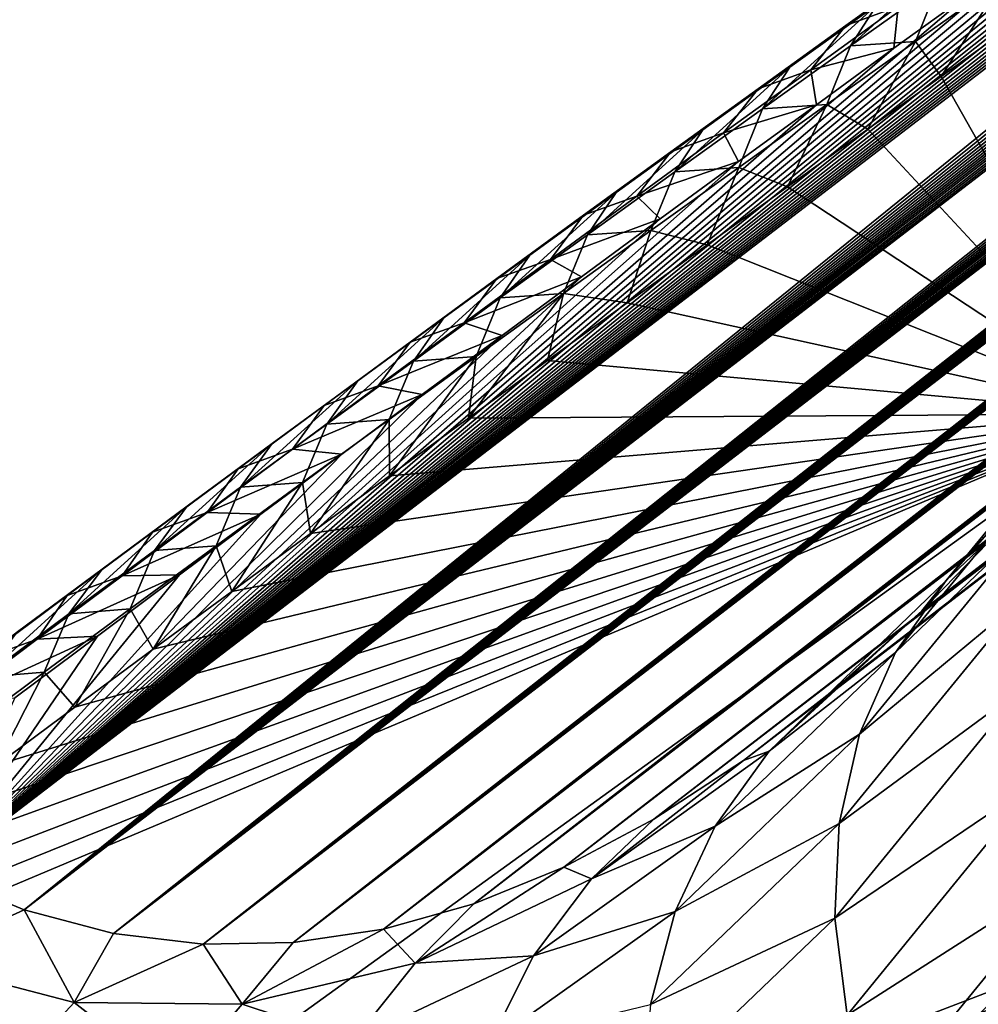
# Model space of a CAD drawing. Header units: metres. Extents: x -82 to 82, y -313 to 40.
# Tile 102 of 256: x -79.92 to -76.98, y -27.58 to -24.56. Entities that reach past the tile are written whole.
import ezdxf

# ---------------------------------------------------------------- set-up
doc = ezdxf.new("R2010")
doc.units = ezdxf.units.M
doc.layers.add('solid_505278_SW0001_CCC', color=7, linetype='CONTINUOUS')

msp = doc.modelspace()

# ---------------------------------------------------------------- linework, layer by layer
at = {"layer": 'solid_505278_SW0001_CCC'}
for points in [[(-77.152992, -26.376709, 65.56086), (-54.610744, -9.027111, 45.898136), (-54.718044, -9.123197, 45.786812)], [(-77.152992, -26.376709, 65.56086), (-76.88208, -26.098375, 66.134529), (-54.610744, -9.027111, 45.898136)], [(-77.152992, -26.376709, 65.56086), (-54.718044, -9.123197, 45.786812), (-54.839691, -9.228546, 45.680313)], [(-77.152992, -26.376709, 65.56086), (-54.839691, -9.228546, 45.680313), (-54.977398, -9.344308, 45.578796)], [(-77.152992, -26.376709, 65.56086), (-54.977398, -9.344308, 45.578796), (-55.133167, -9.471792, 45.482639)], [(-77.425453, -26.622692, 64.97139), (-55.133167, -9.471792, 45.482639), (-55.309864, -9.612908, 45.393093)], [(-77.425453, -26.622692, 64.97139), (-77.152992, -26.376709, 65.56086), (-55.133167, -9.471792, 45.482639)], [(-77.425453, -26.622692, 64.97139), (-55.309864, -9.612908, 45.393093), (-55.509583, -9.768891, 45.311378)], [(-77.425453, -26.622692, 64.97139), (-55.509583, -9.768891, 45.311378), (-55.734352, -9.940889, 45.238789)], [(-77.699287, -26.835997, 64.366364), (-55.734352, -9.940889, 45.238789), (-55.986191, -10.130041, 45.177666)], [(-77.699287, -26.835997, 64.366364), (-77.425453, -26.622692, 64.97139), (-55.734352, -9.940889, 45.238789)], [(-77.699287, -26.835997, 64.366364), (-55.986191, -10.130041, 45.177666), (-56.266438, -10.336974, 45.129929)], [(-77.699287, -26.835997, 64.366364), (-56.266438, -10.336974, 45.129929), (-56.417492, -10.447203, 45.111443)], [(-77.699287, -26.835997, 64.366364), (-56.417492, -10.447203, 45.111443), (-56.576462, -10.562366, 45.097225)], [(-77.974274, -27.016211, 63.745987), (-56.576462, -10.562366, 45.097225), (-56.743271, -10.682352, 45.087181)], [(-77.974274, -27.016211, 63.745987), (-77.699287, -26.835997, 64.366364), (-56.576462, -10.562366, 45.097225)], [(-77.974274, -27.016211, 63.745987), (-56.743271, -10.682352, 45.087181), (-56.918118, -10.807273, 45.081505)], [(-77.974274, -27.016211, 63.745987), (-56.918118, -10.807273, 45.081505), (-57.101635, -10.937573, 45.080837)], [(-77.974274, -27.016211, 63.745987), (-57.101635, -10.937573, 45.080837), (-57.29361, -11.073034, 45.084938)], [(-77.974274, -27.016211, 63.745987), (-57.29361, -11.073034, 45.084938), (-57.494442, -11.213925, 45.094227)], [(-77.974274, -27.016211, 63.745987), (-57.494442, -11.213925, 45.094227), (-57.704727, -11.360668, 45.109329)], [(-78.250175, -27.162819, 63.110397), (-57.704727, -11.360668, 45.109329), (-57.924168, -11.51298, 45.129921)], [(-78.250175, -27.162819, 63.110397), (-77.974274, -27.016211, 63.745987), (-57.704727, -11.360668, 45.109329)], [(-78.250175, -27.162819, 63.110397), (-57.924168, -11.51298, 45.129921), (-58.153374, -11.671295, 45.156609)], [(-78.250175, -27.162819, 63.110397), (-58.153374, -11.671295, 45.156609), (-58.392879, -11.835979, 45.189907)], [(-78.250175, -27.162819, 63.110397), (-58.392879, -11.835979, 45.189907), (-58.642361, -12.006743, 45.229504)], [(-78.250175, -27.162819, 63.110397), (-58.642361, -12.006743, 45.229504), (-58.902649, -12.184184, 45.276207)], [(-78.526711, -27.275187, 62.459625), (-58.902649, -12.184184, 45.276207), (-59.174103, -12.368545, 45.330376)], [(-78.526711, -27.275187, 62.459625), (-78.250175, -27.162819, 63.110397), (-58.902649, -12.184184, 45.276207)], [(-78.526711, -27.275187, 62.459625), (-59.174103, -12.368545, 45.330376), (-59.456516, -12.559617, 45.391804)], [(-78.526711, -27.275187, 62.459625), (-59.456516, -12.559617, 45.391804), (-59.750893, -12.758154, 45.461514)], [(-78.526711, -27.275187, 62.459625), (-59.750893, -12.758154, 45.461514), (-59.953903, -12.894726, 45.512703)], [(-78.526711, -27.275187, 62.459625), (-59.953903, -12.894726, 45.512703), (-60.162125, -13.034498, 45.567459)], [(-78.526711, -27.275187, 62.459625), (-60.162125, -13.034498, 45.567459), (-60.3759, -13.177735, 45.626144)], [(-78.803528, -27.352566, 61.793797), (-60.3759, -13.177735, 45.626144), (-60.595585, -13.324705, 45.689129)], [(-78.803528, -27.352566, 61.793797), (-78.526711, -27.275187, 62.459625), (-60.3759, -13.177735, 45.626144)], [(-78.803528, -27.352566, 61.793797), (-60.595585, -13.324705, 45.689129), (-60.82127, -13.475474, 45.756512)], [(-78.803528, -27.352566, 61.793797), (-60.82127, -13.475474, 45.756512), (-61.052601, -13.629741, 45.827904)], [(-78.803528, -27.352566, 61.793797), (-61.052601, -13.629741, 45.827904), (-61.289917, -13.787771, 45.903683)], [(-78.803528, -27.352566, 61.793797), (-61.289917, -13.787771, 45.903683), (-61.533615, -13.949876, 45.984283)], [(-78.803528, -27.352566, 61.793797), (-61.533615, -13.949876, 45.984283), (-61.783966, -14.116264, 46.069992)], [(-78.803528, -27.352566, 61.793797), (-61.783966, -14.116264, 46.069992), (-62.040512, -14.286551, 46.160301)], [(-79.080238, -27.394127, 61.113049), (-62.040512, -14.286551, 46.160301), (-62.303509, -14.460942, 46.255512)], [(-79.080238, -27.394127, 61.113049), (-78.803528, -27.352566, 61.793797), (-62.040512, -14.286551, 46.160301)], [(-79.080238, -27.394127, 61.113049), (-62.303509, -14.460942, 46.255512), (-62.573406, -14.639795, 46.356133)], [(-79.080238, -27.394127, 61.113049), (-62.573406, -14.639795, 46.356133), (-62.850609, -14.823442, 46.462635)], [(-79.080238, -27.394127, 61.113049), (-62.850609, -14.823442, 46.462635), (-63.134693, -15.011521, 46.57452)], [(-79.080238, -27.394127, 61.113049), (-63.134693, -15.011521, 46.57452), (-63.425743, -15.204095, 46.691895)], [(-79.080238, -27.394127, 61.113049), (-63.425743, -15.204095, 46.691895), (-63.648895, -15.351722, 46.78389)], [(-79.080238, -27.394127, 61.113049), (-63.648895, -15.351722, 46.78389), (-63.876446, -15.502283, 46.879562)], [(-79.356407, -27.398941, 60.417496), (-63.876446, -15.502283, 46.879562), (-64.108574, -15.655926, 46.979134)], [(-79.356407, -27.398941, 60.417496), (-79.080238, -27.394127, 61.113049), (-63.876446, -15.502283, 46.879562)], [(-79.356407, -27.398941, 60.417496), (-64.108574, -15.655926, 46.979134), (-64.34491, -15.812328, 47.082127)], [(-79.356407, -27.398941, 60.417496), (-64.34491, -15.812328, 47.082127), (-64.585464, -15.971508, 47.18858)], [(-79.356407, -27.398941, 60.417496), (-64.585464, -15.971508, 47.18858), (-64.830475, -16.133669, 47.298798)], [(-79.356407, -27.398941, 60.417496), (-64.830475, -16.133669, 47.298798), (-65.080177, -16.299013, 47.41309)], [(-79.356407, -27.398941, 60.417496), (-65.080177, -16.299013, 47.41309), (-65.334801, -16.467749, 47.531761)], [(-79.356407, -27.398941, 60.417496), (-65.334801, -16.467749, 47.531761), (-65.594391, -16.639919, 47.654869)], [(-79.356407, -27.398941, 60.417496), (-65.594391, -16.639919, 47.654869), (-65.858521, -16.815132, 47.781826)], [(-79.356407, -27.398941, 60.417496), (-65.858521, -16.815132, 47.781826), (-66.127373, -16.993567, 47.912907)], [(-79.631485, -27.365921, 59.707127), (-66.127373, -16.993567, 47.912907), (-66.401222, -17.175468, 48.048496)], [(-79.631485, -27.365921, 59.707127), (-79.356407, -27.398941, 60.417496), (-66.127373, -16.993567, 47.912907)], [(-79.631485, -27.365921, 59.707127), (-66.401222, -17.175468, 48.048496), (-66.680328, -17.361082, 48.188961)], [(-79.631485, -27.365921, 59.707127), (-66.680328, -17.361082, 48.188961), (-66.964951, -17.550653, 48.334682)], [(-79.631485, -27.365921, 59.707127), (-66.964951, -17.550653, 48.334682), (-67.254868, -17.743973, 48.485313)], [(-79.631485, -27.365921, 59.707127), (-67.254868, -17.743973, 48.485313), (-67.549805, -17.940786, 48.640457)], [(-79.631485, -27.365921, 59.707127), (-67.549805, -17.940786, 48.640457), (-67.789558, -18.100943, 48.768127)], [(-79.631485, -27.365921, 59.707127), (-67.789558, -18.100943, 48.768127), (-68.03286, -18.26367, 48.89922)], [(-79.631485, -27.365921, 59.707127), (-68.03286, -18.26367, 48.89922), (-68.279861, -18.429113, 49.033966)], [(-79.631485, -27.365921, 59.707127), (-68.279861, -18.429113, 49.033966), (-68.530716, -18.597425, 49.172604)], [(-79.631485, -27.365921, 59.707127), (-68.530716, -18.597425, 49.172604), (-68.7855, -18.768703, 49.315277)], [(-79.631485, -27.365921, 59.707127), (-68.7855, -18.768703, 49.315277), (-69.043808, -18.94253, 49.461311)], [(-79.904884, -27.293886, 58.982002), (-69.043808, -18.94253, 49.461311), (-69.305656, -19.118942, 49.610764)], [(-79.904884, -27.293886, 58.982002), (-79.631485, -27.365921, 59.707127), (-69.043808, -18.94253, 49.461311)], [(-79.904884, -27.293886, 58.982002), (-69.305656, -19.118942, 49.610764), (-69.571243, -19.29813, 49.763931)], [(-79.904884, -27.293886, 58.982002), (-69.571243, -19.29813, 49.763931), (-69.840744, -19.480284, 49.921131)], [(-79.904884, -27.293886, 58.982002), (-69.840744, -19.480284, 49.921131), (-70.114342, -19.665596, 50.082664)], [(-79.904884, -27.293886, 58.982002), (-70.114342, -19.665596, 50.082664), (-70.345596, -19.822577, 50.220802)], [(-79.904884, -27.293886, 58.982002), (-70.345596, -19.822577, 50.220802), (-70.579933, -19.981998, 50.362339)], [(-79.904884, -27.293886, 58.982002), (-70.579933, -19.981998, 50.362339), (-70.817162, -20.143663, 50.506935)], [(-79.904884, -27.293886, 58.982002), (-70.817162, -20.143663, 50.506935), (-71.05706, -20.307341, 50.65419)], [(-79.904884, -27.293886, 58.982002), (-71.05706, -20.307341, 50.65419), (-71.299744, -20.47316, 50.804329)], [(-79.904884, -27.293886, 58.982002), (-71.299744, -20.47316, 50.804329), (-71.545311, -20.641251, 50.957573)], [(-79.904884, -27.293886, 58.982002), (-71.545311, -20.641251, 50.957573), (-71.7939, -20.811747, 51.114147)], [(-79.904884, -27.293886, 58.982002), (-71.7939, -20.811747, 51.114147), (-72.045601, -20.984781, 51.274273)], [(-79.904884, -27.293886, 58.982002), (-72.045601, -20.984781, 51.274273), (-72.300537, -21.16049, 51.438175)], [(-79.904884, -27.293886, 58.982002), (-72.300537, -21.16049, 51.438175), (-72.558815, -21.339005, 51.606068)], [(-78.537338, -37.232456, 53.306942), (-58.163631, -21.327238, 36.281803), (-57.934586, -21.31423, 36.121578)], [(-78.26162, -37.890648, 53.249489), (-78.537338, -37.232456, 53.306942), (-57.934586, -21.31423, 36.121578)], [(-78.26162, -37.890648, 53.249489), (-57.50518, -21.304289, 35.820156), (-57.304512, -21.30707, 35.67878)], [(-78.26162, -37.890648, 53.249489), (-57.715305, -21.306772, 35.967857), (-57.50518, -21.304289, 35.820156)], [(-78.26162, -37.890648, 53.249489), (-57.934586, -21.31423, 36.121578), (-57.715305, -21.306772, 35.967857)], [(-78.26162, -37.890648, 53.249489), (-57.304512, -21.30707, 35.67878), (-57.112698, -21.314558, 35.543262)], [(-78.26162, -37.890648, 53.249489), (-57.112698, -21.314558, 35.543262), (-56.929337, -21.326387, 35.413303)], [(-80.175896, -27.181566, 58.242237), (-72.558815, -21.339005, 51.606068), (-72.820465, -21.520361, 51.778004)], [(-80.175896, -27.181566, 58.242237), (-79.904884, -27.293886, 58.982002), (-72.558815, -21.339005, 51.606068)], [(-78.537338, -37.232456, 53.306942), (-58.402969, -21.346291, 36.44894), (-58.163631, -21.327238, 36.281803)], [(-78.26162, -37.890648, 53.249489), (-56.929337, -21.326387, 35.413303), (-56.754646, -21.342773, 35.289135)], [(-77.986542, -38.536606, 53.156643), (-78.26162, -37.890648, 53.249489), (-56.754646, -21.342773, 35.289135)], [(-77.986542, -38.536606, 53.156643), (-56.754646, -21.342773, 35.289135), (-56.587982, -21.363077, 35.17025)], [(-78.537338, -37.232456, 53.306942), (-58.652287, -21.371088, 36.622669), (-58.402969, -21.346291, 36.44894)], [(-78.537338, -37.232456, 53.306942), (-58.912399, -21.402401, 36.803661), (-58.652287, -21.371088, 36.622669)], [(-77.986542, -38.536606, 53.156643), (-56.587982, -21.363077, 35.17025), (-56.429123, -21.387104, 35.056507)], [(-78.537338, -37.232456, 53.306942), (-59.183678, -21.440569, 36.992188), (-58.912399, -21.402401, 36.803661)], [(-77.986542, -38.536606, 53.156643), (-56.429123, -21.387104, 35.056507), (-56.278164, -21.414944, 34.948032)], [(-77.986542, -38.536606, 53.156643), (-56.278164, -21.414944, 34.948032), (-55.998241, -21.48019, 34.74559)], [(-78.81337, -36.562183, 53.32827), (-59.465912, -21.485395, 37.188026), (-59.183678, -21.440569, 36.992188)], [(-78.537338, -37.232456, 53.306942), (-78.81337, -36.562183, 53.32827), (-59.183678, -21.440569, 36.992188)], [(-78.81337, -36.562183, 53.32827), (-59.760113, -21.537838, 37.392014), (-59.465912, -21.485395, 37.188026)], [(-77.71241, -39.170246, 53.029034), (-77.986542, -38.536606, 53.156643), (-55.998241, -21.48019, 34.74559)], [(-77.71241, -39.170246, 53.029034), (-55.998241, -21.48019, 34.74559), (-55.746758, -21.557262, 34.562061)], [(-80.175896, -27.181566, 58.242237), (-72.820465, -21.520361, 51.778004), (-73.084991, -21.704025, 51.953083)], [(-78.81337, -36.562183, 53.32827), (-60.066395, -21.597988, 37.604198), (-59.760113, -21.537838, 37.392014)], [(-77.71241, -39.170246, 53.029034), (-55.746758, -21.557262, 34.562061), (-55.522072, -21.644327, 34.396408)], [(-78.81337, -36.562183, 53.32827), (-60.384789, -21.665899, 37.824581), (-60.066395, -21.597988, 37.604198)], [(-77.71241, -39.170246, 53.029034), (-55.522072, -21.644327, 34.396408), (-55.322144, -21.739372, 34.247303)], [(-78.81337, -36.562183, 53.32827), (-60.604366, -21.716051, 37.976555), (-60.384789, -21.665899, 37.824581)], [(-80.175896, -27.181566, 58.242237), (-73.084991, -21.704025, 51.953083), (-73.35247, -21.890072, 52.131413)], [(-79.089333, -35.880013, 53.312649), (-60.829956, -21.770256, 38.132687), (-60.604366, -21.716051, 37.976555)], [(-78.81337, -36.562183, 53.32827), (-79.089333, -35.880013, 53.312649), (-60.604366, -21.716051, 37.976555)], [(-77.439445, -39.791389, 52.867157), (-77.71241, -39.170246, 53.029034), (-55.322144, -21.739372, 34.247303)], [(-77.439445, -39.791389, 52.867157), (-55.322144, -21.739372, 34.247303), (-55.145153, -21.841051, 34.113625)], [(-79.089333, -35.880013, 53.312649), (-61.061184, -21.828157, 38.292652), (-60.829956, -21.770256, 38.132687)], [(-79.089333, -35.880013, 53.312649), (-61.298409, -21.890106, 38.456745), (-61.061184, -21.828157, 38.292652)], [(-77.439445, -39.791389, 52.867157), (-55.145153, -21.841051, 34.113625), (-54.989216, -21.94808, 33.99419)], [(-80.175896, -27.181566, 58.242237), (-73.35247, -21.890072, 52.131413), (-73.623062, -22.078701, 52.313324)], [(-79.089333, -35.880013, 53.312649), (-61.542011, -21.956505, 38.625305), (-61.298409, -21.890106, 38.456745)], [(-77.439445, -39.791389, 52.867157), (-54.989216, -21.94808, 33.99419), (-54.851585, -22.059443, 33.8871)], [(-79.089333, -35.880013, 53.312649), (-61.792267, -22.02763, 38.798576), (-61.542011, -21.956505, 38.625305)], [(-79.089333, -35.880013, 53.312649), (-62.048714, -22.103001, 38.97612), (-61.792267, -22.02763, 38.798576)], [(-77.439445, -39.791389, 52.867157), (-54.851585, -22.059443, 33.8871), (-54.729977, -22.175043, 33.790794)], [(-80.175896, -27.181566, 58.242237), (-73.623062, -22.078701, 52.313324), (-73.896965, -22.270115, 52.499142)], [(-79.089333, -35.880013, 53.312649), (-62.311619, -22.182907, 39.158176), (-62.048714, -22.103001, 38.97612)], [(-79.364799, -35.186142, 53.259159), (-62.581417, -22.26782, 39.345135), (-62.311619, -22.182907, 39.158176)], [(-79.089333, -35.880013, 53.312649), (-79.364799, -35.186142, 53.259159), (-62.311619, -22.182907, 39.158176)], [(-77.167847, -40.399803, 52.671398), (-77.439445, -39.791389, 52.867157), (-54.729977, -22.175043, 33.790794)], [(-77.167847, -40.399803, 52.671398), (-54.729977, -22.175043, 33.790794), (-54.622643, -22.294788, 33.704067)], [(-80.175896, -27.181566, 58.242237), (-73.896965, -22.270115, 52.499142), (-74.174347, -22.464521, 52.689205)], [(-79.364799, -35.186142, 53.259159), (-62.858517, -22.358183, 39.537373), (-62.581417, -22.26782, 39.345135)], [(-77.167847, -40.399803, 52.671398), (-54.622643, -22.294788, 33.704067), (-54.527855, -22.41856, 33.625679)], [(-79.364799, -35.186142, 53.259159), (-63.142502, -22.453527, 39.734486), (-62.858517, -22.358183, 39.537373)], [(-77.167847, -40.399803, 52.671398), (-54.527855, -22.41856, 33.625679), (-54.444168, -22.547178, 33.554565)], [(-79.364799, -35.186142, 53.259159), (-63.433441, -22.553953, 39.936543), (-63.142502, -22.453527, 39.734486)], [(-80.175896, -27.181566, 58.242237), (-74.174347, -22.464521, 52.689205), (-74.455383, -22.662125, 52.883835)], [(-77.167847, -40.399803, 52.671398), (-54.444168, -22.547178, 33.554565), (-54.370712, -22.681232, 33.490067)], [(-79.364799, -35.186142, 53.259159), (-63.731838, -22.660027, 40.144009), (-63.433441, -22.553953, 39.936543)], [(-80.175896, -27.181566, 58.242237), (-74.455383, -22.662125, 52.883835), (-74.74025, -22.863131, 53.083363)], [(-79.364799, -35.186142, 53.259159), (-64.038177, -22.772314, 40.357342), (-63.731838, -22.660027, 40.144009)], [(-76.897804, -40.995247, 52.442055), (-77.167847, -40.399803, 52.671398), (-54.370712, -22.681232, 33.490067)], [(-79.639214, -34.480682, 53.166714), (-64.352264, -22.890583, 40.576359), (-64.038177, -22.772314, 40.357342)], [(-79.364799, -35.186142, 53.259159), (-79.639214, -34.480682, 53.166714), (-64.038177, -22.772314, 40.357342)], [(-80.175896, -27.181566, 58.242237), (-74.74025, -22.863131, 53.083363), (-74.98761, -23.038288, 53.258537)], [(-79.639214, -34.480682, 53.166714), (-64.592735, -22.98299, 40.744164), (-64.352264, -22.890583, 40.576359)], [(-79.639214, -34.480682, 53.166714), (-64.837654, -23.078892, 40.915257), (-64.592735, -22.98299, 40.744164)], [(-80.175896, -27.181566, 58.242237), (-74.98761, -23.038288, 53.258537), (-75.238083, -23.216158, 53.437496)], [(-79.639214, -34.480682, 53.166714), (-65.087257, -23.178577, 41.08987), (-64.837654, -23.078892, 40.915257)], [(-79.639214, -34.480682, 53.166714), (-65.341789, -23.282335, 41.268234), (-65.087257, -23.178577, 41.08987)], [(-80.175896, -27.181566, 58.242237), (-75.238083, -23.216158, 53.437496), (-75.491722, -23.396618, 53.61982)], [(-79.639214, -34.480682, 53.166714), (-65.601288, -23.390223, 41.450397), (-65.341789, -23.282335, 41.268234)], [(-80.175896, -27.181566, 58.242237), (-75.491722, -23.396618, 53.61982), (-75.748352, -23.579588, 53.805515)], [(-79.639214, -34.480682, 53.166714), (-65.865318, -23.501677, 41.635921), (-65.601288, -23.390223, 41.450397)], [(-79.639214, -34.480682, 53.166714), (-66.134071, -23.616966, 41.825005), (-65.865318, -23.501677, 41.635921)], [(-80.175896, -27.181566, 58.242237), (-75.748352, -23.579588, 53.805515), (-76.007767, -23.764997, 53.994595)], [(-79.639214, -34.480682, 53.166714), (-66.407822, -23.736444, 42.017925), (-66.134071, -23.616966, 41.825005)], [(-79.911934, -33.763878, 53.034153), (-66.686821, -23.860468, 42.214958), (-66.407822, -23.736444, 42.017925)], [(-79.639214, -34.480682, 53.166714), (-79.911934, -33.763878, 53.034153), (-66.407822, -23.736444, 42.017925)], [(-80.175896, -27.181566, 58.242237), (-76.007767, -23.764997, 53.994595), (-76.269791, -23.952766, 54.18708)], [(-79.911934, -33.763878, 53.034153), (-66.971352, -23.989386, 42.416382), (-66.686821, -23.860468, 42.214958)], [(-80.175896, -27.181566, 58.242237), (-76.269791, -23.952766, 54.18708), (-76.534225, -24.142822, 54.382988)], [(-79.911934, -33.763878, 53.034153), (-67.261169, -24.122875, 42.621964), (-66.971352, -23.989386, 42.416382)], [(-79.911934, -33.763878, 53.034153), (-67.556, -24.260559, 42.831402), (-67.261169, -24.122875, 42.621964)], [(-80.175896, -27.181566, 58.242237), (-76.534225, -24.142822, 54.382988), (-76.767441, -24.310938, 54.557224)], [(-79.911934, -33.763878, 53.034153), (-67.79567, -24.374018, 43.001957), (-67.556, -24.260559, 42.831402)], [(-80.175896, -27.181566, 58.242237), (-76.767441, -24.310938, 54.557224), (-77.00222, -24.480701, 54.7341)], [(-77.02166, -24.325788, 53.591553), (-77.100769, -24.450985, 53.307957), (-77.371521, -24.644112, 53.510006)], [(-77.290039, -24.517811, 53.792244), (-77.02166, -24.325788, 53.591553), (-77.371521, -24.644112, 53.510006)], [(-79.911934, -33.763878, 53.034153), (-68.038895, -24.490664, 43.175362), (-67.79567, -24.374018, 43.001957)], [(-77.386223, -24.581749, 54.236469), (-77.116592, -24.387712, 54.03315), (-77.290039, -24.517811, 53.792244)], [(-77.22599, -24.523962, 54.505783), (-77.116592, -24.387712, 54.03315), (-77.386223, -24.581749, 54.236469)], [(-77.371521, -24.644112, 53.510006), (-77.100769, -24.450985, 53.307957), (-77.172623, -24.631281, 53.055214)], [(-77.172623, -24.631281, 53.055214), (-76.900513, -24.438414, 52.854271), (-77.093452, -24.73801, 52.761509)], [(-77.100769, -24.450985, 53.307957), (-76.900513, -24.438414, 52.854271), (-77.172623, -24.631281, 53.055214)], [(-76.900513, -24.438414, 52.854271), (-76.868362, -24.576933, 52.598518), (-77.093452, -24.73801, 52.761509)], [(-80.175896, -27.181566, 58.242237), (-77.00222, -24.480701, 54.7341), (-77.238441, -24.65206, 54.913631)], [(-77.22599, -24.523962, 54.505783), (-77.238441, -24.65206, 54.913631), (-77.00222, -24.480701, 54.7341)], [(-79.911934, -33.763878, 53.034153), (-68.28582, -24.610718, 43.351788), (-68.038895, -24.490664, 43.175362)], [(-77.290039, -24.517811, 53.792244), (-77.371521, -24.644112, 53.510006), (-77.641373, -24.837315, 53.713158)], [(-77.557549, -24.709894, 53.994026), (-77.290039, -24.517811, 53.792244), (-77.641373, -24.837315, 53.713158)], [(-77.386223, -24.581749, 54.236469), (-77.290039, -24.517811, 53.792244), (-77.557549, -24.709894, 53.994026)], [(-77.493736, -24.717806, 54.709541), (-77.238441, -24.65206, 54.913631), (-77.22599, -24.523962, 54.505783)], [(-77.493736, -24.717806, 54.709541), (-77.22599, -24.523962, 54.505783), (-77.386223, -24.581749, 54.236469)], [(-77.654999, -24.775831, 54.440895), (-77.386223, -24.581749, 54.236469), (-77.557549, -24.709894, 53.994026)], [(-77.493736, -24.717806, 54.709541), (-77.386223, -24.581749, 54.236469), (-77.654999, -24.775831, 54.440895)], [(-77.093452, -24.73801, 52.761509), (-76.868362, -24.576933, 52.598518), (-76.507767, -25.77323, 50.829704)], [(-79.911934, -33.763878, 53.034153), (-68.536591, -24.734406, 43.531403), (-68.28582, -24.610718, 43.351788)], [(-77.443825, -24.824234, 53.257275), (-77.172623, -24.631281, 53.055214), (-77.318802, -24.89971, 52.925999)], [(-77.371521, -24.644112, 53.510006), (-77.172623, -24.631281, 53.055214), (-77.443825, -24.824234, 53.257275)], [(-77.172623, -24.631281, 53.055214), (-77.093452, -24.73801, 52.761509), (-77.318802, -24.89971, 52.925999)], [(-80.175896, -27.181566, 58.242237), (-77.238441, -24.65206, 54.913631), (-77.475983, -24.824968, 55.095829)], [(-77.641373, -24.837315, 53.713158), (-77.371521, -24.644112, 53.510006), (-77.443825, -24.824234, 53.257275)], [(-77.493736, -24.717806, 54.709541), (-77.475983, -24.824968, 55.095829), (-77.238441, -24.65206, 54.913631)], [(-77.557549, -24.709894, 53.994026), (-77.641373, -24.837315, 53.713158), (-77.910332, -25.030596, 53.917404)], [(-77.824196, -24.90204, 54.196884), (-77.557549, -24.709894, 53.994026), (-77.910332, -25.030596, 53.917404)], [(-77.654999, -24.775831, 54.440895), (-77.557549, -24.709894, 53.994026), (-77.824196, -24.90204, 54.196884)], [(-77.760635, -24.911682, 54.914394), (-77.475983, -24.824968, 55.095829), (-77.493736, -24.717806, 54.709541)], [(-77.760635, -24.911682, 54.914394), (-77.493736, -24.717806, 54.709541), (-77.654999, -24.775831, 54.440895)], [(-79.911934, -33.763878, 53.034153), (-68.791298, -24.86186, 43.714317), (-68.536591, -24.734406, 43.531403)], [(-77.318802, -24.89971, 52.925999), (-77.093452, -24.73801, 52.761509), (-76.507767, -25.77323, 50.829704)], [(-77.922897, -24.969963, 54.646416), (-77.654999, -24.775831, 54.440895), (-77.824196, -24.90204, 54.196884)], [(-77.760635, -24.911682, 54.914394), (-77.654999, -24.775831, 54.440895), (-77.922897, -24.969963, 54.646416)], [(-80.175896, -27.181566, 58.242237), (-77.475983, -24.824968, 55.095829), (-77.714737, -24.999386, 55.280693)], [(-77.910332, -25.030596, 53.917404), (-77.641373, -24.837315, 53.713158), (-77.714111, -25.017275, 53.460442)], [(-77.760635, -24.911682, 54.914394), (-77.714737, -24.999386, 55.280693), (-77.475983, -24.824968, 55.095829)], [(-77.714111, -25.017275, 53.460442), (-77.443825, -24.824234, 53.257275), (-77.565201, -25.077024, 53.107376)], [(-77.641373, -24.837315, 53.713158), (-77.443825, -24.824234, 53.257275), (-77.714111, -25.017275, 53.460442)], [(-77.443825, -24.824234, 53.257275), (-77.318802, -24.89971, 52.925999), (-77.565201, -25.077024, 53.107376)], [(-79.911934, -33.763878, 53.034153), (-69.04953, -24.992447, 43.900059), (-68.791298, -24.86186, 43.714317)], [(-77.824196, -24.90204, 54.196884), (-77.910332, -25.030596, 53.917404), (-78.178398, -25.223957, 54.122734)], [(-78.089973, -25.094252, 54.400814), (-77.824196, -24.90204, 54.196884), (-78.178398, -25.223957, 54.122734)], [(-77.922897, -24.969963, 54.646416), (-77.824196, -24.90204, 54.196884), (-78.089973, -25.094252, 54.400814)], [(-77.565201, -25.077024, 53.107376), (-77.318802, -24.89971, 52.925999), (-76.507767, -25.77323, 50.829704)], [(-78.026688, -25.105591, 55.120335), (-77.714737, -24.999386, 55.280693), (-77.760635, -24.911682, 54.914394)], [(-78.026688, -25.105591, 55.120335), (-77.760635, -24.911682, 54.914394), (-77.922897, -24.969963, 54.646416)], [(-79.911934, -33.763878, 53.034153), (-69.311317, -25.126215, 44.088669), (-69.04953, -24.992447, 43.900059)], [(-78.189941, -25.164146, 54.853016), (-77.922897, -24.969963, 54.646416), (-78.089973, -25.094252, 54.400814)], [(-78.026688, -25.105591, 55.120335), (-77.922897, -24.969963, 54.646416), (-78.189941, -25.164146, 54.853016)], [(-80.175896, -27.181566, 58.242237), (-77.714737, -24.999386, 55.280693), (-77.954964, -25.175423, 55.468208)], [(-78.026688, -25.105591, 55.120335), (-77.954964, -25.175423, 55.468208), (-77.714737, -24.999386, 55.280693)], [(-77.98349, -25.210407, 53.664707), (-77.714111, -25.017275, 53.460442), (-77.811211, -25.254585, 53.290058)], [(-77.910332, -25.030596, 53.917404), (-77.714111, -25.017275, 53.460442), (-77.98349, -25.210407, 53.664707)], [(-77.714111, -25.017275, 53.460442), (-77.565201, -25.077024, 53.107376), (-77.811211, -25.254585, 53.290058)], [(-78.178398, -25.223957, 54.122734), (-77.910332, -25.030596, 53.917404), (-77.98349, -25.210407, 53.664707)], [(-77.811211, -25.254585, 53.290058), (-77.565201, -25.077024, 53.107376), (-76.507767, -25.77323, 50.829704)], [(-78.089973, -25.094252, 54.400814), (-78.178398, -25.223957, 54.122734), (-78.445564, -25.417402, 54.32914)], [(-78.354889, -25.28653, 54.605804), (-78.089973, -25.094252, 54.400814), (-78.445564, -25.417402, 54.32914)], [(-78.189941, -25.164146, 54.853016), (-78.089973, -25.094252, 54.400814), (-78.354889, -25.28653, 54.605804)], [(-78.291885, -25.299532, 55.327354), (-77.954964, -25.175423, 55.468208), (-78.026688, -25.105591, 55.120335)], [(-78.291885, -25.299532, 55.327354), (-78.026688, -25.105591, 55.120335), (-78.189941, -25.164146, 54.853016)], [(-80.182205, -33.03614, 52.860287), (-69.576828, -25.263453, 44.280361), (-69.311317, -25.126215, 44.088669)], [(-79.911934, -33.763878, 53.034153), (-80.182205, -33.03614, 52.860287), (-69.311317, -25.126215, 44.088669)], [(-80.175896, -27.181566, 58.242237), (-77.954964, -25.175423, 55.468208), (-78.196762, -25.353127, 55.658356)], [(-78.456108, -25.358383, 55.060699), (-78.189941, -25.164146, 54.853016), (-78.354889, -25.28653, 54.605804)], [(-78.291885, -25.299532, 55.327354), (-78.189941, -25.164146, 54.853016), (-78.456108, -25.358383, 55.060699)], [(-78.291885, -25.299532, 55.327354), (-78.196762, -25.353127, 55.658356), (-77.954964, -25.175423, 55.468208)], [(-78.445564, -25.417402, 54.32914), (-78.178398, -25.223957, 54.122734), (-78.251945, -25.403633, 53.87006)], [(-78.251945, -25.403633, 53.87006), (-77.98349, -25.210407, 53.664707), (-78.056465, -25.432133, 53.473785)], [(-78.178398, -25.223957, 54.122734), (-77.98349, -25.210407, 53.664707), (-78.251945, -25.403633, 53.87006)], [(-77.98349, -25.210407, 53.664707), (-77.811211, -25.254585, 53.290058), (-78.056465, -25.432133, 53.473785)], [(-80.182205, -33.03614, 52.860287), (-69.84626, -25.404449, 44.475353), (-69.576828, -25.263453, 44.280361)], [(-78.056465, -25.432133, 53.473785), (-77.811211, -25.254585, 53.290058), (-76.507767, -25.77323, 50.829704)], [(-78.354889, -25.28653, 54.605804), (-78.445564, -25.417402, 54.32914), (-78.71183, -25.610931, 54.536617)], [(-78.618927, -25.478876, 54.811848), (-78.354889, -25.28653, 54.605804), (-78.71183, -25.610931, 54.536617)], [(-78.456108, -25.358383, 55.060699), (-78.354889, -25.28653, 54.605804), (-78.618927, -25.478876, 54.811848)], [(-78.556229, -25.493509, 55.535446), (-78.196762, -25.353127, 55.658356), (-78.291885, -25.299532, 55.327354)], [(-78.556229, -25.493509, 55.535446), (-78.291885, -25.299532, 55.327354), (-78.456108, -25.358383, 55.060699)], [(-80.175896, -27.181566, 58.242237), (-78.196762, -25.353127, 55.658356), (-78.440147, -25.532495, 55.851139)], [(-78.721397, -25.55267, 55.269451), (-78.456108, -25.358383, 55.060699), (-78.618927, -25.478876, 54.811848)], [(-78.556229, -25.493509, 55.535446), (-78.456108, -25.358383, 55.060699), (-78.721397, -25.55267, 55.269451)], [(-78.556229, -25.493509, 55.535446), (-78.440147, -25.532495, 55.851139), (-78.196762, -25.353127, 55.658356)], [(-80.182205, -33.03614, 52.860287), (-70.119797, -25.549496, 44.673862), (-69.84626, -25.404449, 44.475353)], [(-78.71183, -25.610931, 54.536617), (-78.445564, -25.417402, 54.32914), (-78.519501, -25.596956, 54.076492)], [(-78.251945, -25.403633, 53.87006), (-78.300613, -25.6094, 53.658302), (-78.543365, -25.786163, 53.84338)], [(-78.519501, -25.596956, 54.076492), (-78.251945, -25.403633, 53.87006), (-78.543365, -25.786163, 53.84338)], [(-78.445564, -25.417402, 54.32914), (-78.251945, -25.403633, 53.87006), (-78.519501, -25.596956, 54.076492)], [(-78.251945, -25.403633, 53.87006), (-78.056465, -25.432133, 53.473785), (-78.300613, -25.6094, 53.658302)], [(-78.300613, -25.6094, 53.658302), (-78.056465, -25.432133, 53.473785), (-76.507767, -25.77323, 50.829704)], [(-78.618927, -25.478876, 54.811848), (-78.71183, -25.610931, 54.536617), (-78.977203, -25.804544, 54.745159)], [(-78.882095, -25.671289, 55.018944), (-78.618927, -25.478876, 54.811848), (-78.977203, -25.804544, 54.745159)], [(-78.721397, -25.55267, 55.269451), (-78.618927, -25.478876, 54.811848), (-78.882095, -25.671289, 55.018944)], [(-78.81971, -25.687519, 55.74461), (-78.440147, -25.532495, 55.851139), (-78.556229, -25.493509, 55.535446)], [(-78.81971, -25.687519, 55.74461), (-78.556229, -25.493509, 55.535446), (-78.721397, -25.55267, 55.269451)], [(-80.175896, -27.181566, 58.242237), (-78.440147, -25.532495, 55.851139), (-78.685097, -25.713535, 56.046555)], [(-78.81971, -25.687519, 55.74461), (-78.685097, -25.713535, 56.046555), (-78.440147, -25.532495, 55.851139)], [(-80.182205, -33.03614, 52.860287), (-70.397606, -25.698875, 44.876106), (-70.119797, -25.549496, 44.673862)], [(-78.985817, -25.747011, 55.479271), (-78.721397, -25.55267, 55.269451), (-78.882095, -25.671289, 55.018944)], [(-78.81971, -25.687519, 55.74461), (-78.721397, -25.55267, 55.269451), (-78.985817, -25.747011, 55.479271)], [(-78.786125, -25.790377, 54.284), (-78.519501, -25.596956, 54.076492), (-78.785423, -25.962942, 54.029556)], [(-78.71183, -25.610931, 54.536617), (-78.519501, -25.596956, 54.076492), (-78.786125, -25.790377, 54.284)], [(-78.519501, -25.596956, 54.076492), (-78.543365, -25.786163, 53.84338), (-78.785423, -25.962942, 54.029556)], [(-78.977203, -25.804544, 54.745159), (-78.71183, -25.610931, 54.536617), (-78.786125, -25.790377, 54.284)], [(-78.543365, -25.786163, 53.84338), (-78.300613, -25.6094, 53.658302), (-76.507767, -25.77323, 50.829704)], [(-77.078262, -26.283434, 66.323792), (-76.543388, -25.632618, 67.420975), (-76.88208, -26.098375, 66.134529)], [(-76.689499, -25.841072, 67.630676), (-76.543388, -25.632618, 67.420975), (-77.078262, -26.283434, 66.323792)], [(-78.882095, -25.671289, 55.018944), (-78.977203, -25.804544, 54.745159), (-79.241669, -25.998243, 54.954758)], [(-79.144394, -25.863773, 55.227081), (-78.882095, -25.671289, 55.018944), (-79.241669, -25.998243, 54.954758)], [(-78.985817, -25.747011, 55.479271), (-78.882095, -25.671289, 55.018944), (-79.144394, -25.863773, 55.227081)], [(-79.082336, -25.881563, 55.95483), (-78.685097, -25.713535, 56.046555), (-78.81971, -25.687519, 55.74461)], [(-79.082336, -25.881563, 55.95483), (-78.81971, -25.687519, 55.74461), (-78.985817, -25.747011, 55.479271)], [(-80.182205, -33.03614, 52.860287), (-70.67984, -25.852806, 45.082256), (-70.397606, -25.698875, 44.876106)], [(-80.175896, -27.181566, 58.242237), (-78.685097, -25.713535, 56.046555), (-78.931625, -25.896246, 56.244606)], [(-79.082336, -25.881563, 55.95483), (-78.931625, -25.896246, 56.244606), (-78.685097, -25.713535, 56.046555)], [(-79.249359, -25.941404, 55.690151), (-78.985817, -25.747011, 55.479271), (-79.144394, -25.863773, 55.227081)], [(-79.082336, -25.881563, 55.95483), (-78.985817, -25.747011, 55.479271), (-79.249359, -25.941404, 55.690151)], [(-81.249321, -29.19659, 54.559643), (-76.507767, -25.77323, 50.829704), (-76.422882, -27.343578, 49.440712)], [(-81.249321, -29.19659, 54.559643), (-81.183975, -27.743876, 55.96471), (-76.507767, -25.77323, 50.829704)], [(-81.183975, -27.743876, 55.96471), (-80.946007, -27.564718, 55.765156), (-76.507767, -25.77323, 50.829704)], [(-80.946007, -27.564718, 55.765156), (-80.707603, -27.385796, 55.566944), (-76.507767, -25.77323, 50.829704)], [(-80.707603, -27.385796, 55.566944), (-80.468773, -27.207109, 55.370083), (-76.507767, -25.77323, 50.829704)], [(-80.468773, -27.207109, 55.370083), (-80.229523, -27.028658, 55.174564), (-76.507767, -25.77323, 50.829704)], [(-80.229523, -27.028658, 55.174564), (-79.989845, -26.850443, 54.980385), (-76.507767, -25.77323, 50.829704)], [(-79.989845, -26.850443, 54.980385), (-79.749763, -26.672466, 54.787548), (-76.507767, -25.77323, 50.829704)], [(-79.749763, -26.672466, 54.787548), (-79.509277, -26.494726, 54.59605), (-76.507767, -25.77323, 50.829704)], [(-79.509277, -26.494726, 54.59605), (-79.268387, -26.317225, 54.405888), (-76.507767, -25.77323, 50.829704)], [(-79.268387, -26.317225, 54.405888), (-79.0271, -26.139963, 54.217056), (-76.507767, -25.77323, 50.829704)], [(-79.0271, -26.139963, 54.217056), (-78.785423, -25.962942, 54.029556), (-76.507767, -25.77323, 50.829704)], [(-78.785423, -25.962942, 54.029556), (-78.543365, -25.786163, 53.84338), (-76.507767, -25.77323, 50.829704)], [(-79.241669, -25.998243, 54.954758), (-78.977203, -25.804544, 54.745159), (-79.051842, -25.983894, 54.492577)], [(-79.051842, -25.983894, 54.492577), (-78.786125, -25.790377, 54.284), (-79.0271, -26.139963, 54.217056)], [(-78.977203, -25.804544, 54.745159), (-78.786125, -25.790377, 54.284), (-79.051842, -25.983894, 54.492577)], [(-78.786125, -25.790377, 54.284), (-78.785423, -25.962942, 54.029556), (-79.0271, -26.139963, 54.217056)], [(-77.233673, -26.504412, 66.512985), (-76.689499, -25.841072, 67.630676), (-77.078262, -26.283434, 66.323792)], [(-76.789581, -26.078285, 67.8368), (-76.689499, -25.841072, 67.630676), (-77.233673, -26.504412, 66.512985)], [(-80.182205, -33.03614, 52.860287), (-70.966034, -26.010502, 45.291756), (-70.67984, -25.852806, 45.082256)], [(-79.144394, -25.863773, 55.227081), (-79.241669, -25.998243, 54.954758), (-79.505226, -26.19203, 55.165409)], [(-79.405815, -26.056326, 55.436256), (-79.144394, -25.863773, 55.227081), (-79.505226, -26.19203, 55.165409)], [(-79.249359, -25.941404, 55.690151), (-79.144394, -25.863773, 55.227081), (-79.405815, -26.056326, 55.436256)], [(-80.175896, -27.181566, 58.242237), (-78.931625, -25.896246, 56.244606), (-79.179733, -26.080631, 56.44529)], [(-79.344101, -26.075644, 56.166107), (-78.931625, -25.896246, 56.244606), (-79.082336, -25.881563, 55.95483)], [(-79.344101, -26.075644, 56.166107), (-79.082336, -25.881563, 55.95483), (-79.249359, -25.941404, 55.690151)], [(-79.344101, -26.075644, 56.166107), (-79.179733, -26.080631, 56.44529), (-78.931625, -25.896246, 56.244606)], [(-79.512024, -26.135853, 55.902084), (-79.249359, -25.941404, 55.690151), (-79.405815, -26.056326, 55.436256)], [(-79.344101, -26.075644, 56.166107), (-79.249359, -25.941404, 55.690151), (-79.512024, -26.135853, 55.902084)], [(-79.316635, -26.177513, 54.702213), (-79.051842, -25.983894, 54.492577), (-79.268387, -26.317225, 54.405888)], [(-79.241669, -25.998243, 54.954758), (-79.051842, -25.983894, 54.492577), (-79.316635, -26.177513, 54.702213)], [(-79.051842, -25.983894, 54.492577), (-79.0271, -26.139963, 54.217056), (-79.268387, -26.317225, 54.405888)], [(-80.182205, -33.03614, 52.860287), (-71.256165, -26.171947, 45.504589), (-70.966034, -26.010502, 45.291756)], [(-79.505226, -26.19203, 55.165409), (-79.241669, -25.998243, 54.954758), (-79.316635, -26.177513, 54.702213)], [(-80.175896, -27.181566, 58.242237), (-79.179733, -26.080631, 56.44529), (-79.429405, -26.266689, 56.648605)], [(-79.405815, -26.056326, 55.436256), (-79.505226, -26.19203, 55.165409), (-79.767876, -26.385902, 55.37711)], [(-79.666351, -26.248949, 55.646461), (-79.405815, -26.056326, 55.436256), (-79.767876, -26.385902, 55.37711)], [(-79.512024, -26.135853, 55.902084), (-79.405815, -26.056326, 55.436256), (-79.666351, -26.248949, 55.646461)], [(-79.604996, -26.26976, 56.378433), (-79.179733, -26.080631, 56.44529), (-79.344101, -26.075644, 56.166107)], [(-79.604996, -26.26976, 56.378433), (-79.344101, -26.075644, 56.166107), (-79.512024, -26.135853, 55.902084)], [(-79.604996, -26.26976, 56.378433), (-79.429405, -26.266689, 56.648605), (-79.179733, -26.080631, 56.44529)], [(-77.344086, -26.755371, 66.696289), (-76.789581, -26.078285, 67.8368), (-77.233673, -26.504412, 66.512985)], [(-76.840919, -26.337805, 68.033745), (-76.789581, -26.078285, 67.8368), (-77.344086, -26.755371, 66.696289)], [(-77.078262, -26.283434, 66.323792), (-76.88208, -26.098375, 66.134529), (-77.152992, -26.376709, 65.56086)], [(-79.773796, -26.330355, 56.115063), (-79.512024, -26.135853, 55.902084), (-79.666351, -26.248949, 55.646461)], [(-79.604996, -26.26976, 56.378433), (-79.512024, -26.135853, 55.902084), (-79.773796, -26.330355, 56.115063)], [(-80.182205, -33.03614, 52.860287), (-71.55043, -26.337511, 45.721024), (-71.256165, -26.171947, 45.504589)], [(-79.767876, -26.385902, 55.37711), (-79.505226, -26.19203, 55.165409), (-79.580498, -26.371231, 54.912907)], [(-79.580498, -26.371231, 54.912907), (-79.316635, -26.177513, 54.702213), (-79.509277, -26.494726, 54.59605)], [(-79.505226, -26.19203, 55.165409), (-79.316635, -26.177513, 54.702213), (-79.580498, -26.371231, 54.912907)], [(-79.316635, -26.177513, 54.702213), (-79.268387, -26.317225, 54.405888), (-79.509277, -26.494726, 54.59605)], [(-80.175896, -27.181566, 58.242237), (-79.429405, -26.266689, 56.648605), (-79.680656, -26.454426, 56.854553)], [(-79.666351, -26.248949, 55.646461), (-79.767876, -26.385902, 55.37711), (-80.029625, -26.579863, 55.589851)], [(-79.92601, -26.441643, 55.857697), (-79.666351, -26.248949, 55.646461), (-80.029625, -26.579863, 55.589851)], [(-79.773796, -26.330355, 56.115063), (-79.666351, -26.248949, 55.646461), (-79.92601, -26.441643, 55.857697)], [(-79.865021, -26.463913, 56.591801), (-79.680656, -26.454426, 56.854553), (-79.429405, -26.266689, 56.648605)], [(-79.865021, -26.463913, 56.591801), (-79.429405, -26.266689, 56.648605), (-79.604996, -26.26976, 56.378433)], [(-79.865021, -26.463913, 56.591801), (-79.604996, -26.26976, 56.378433), (-79.773796, -26.330355, 56.115063)], [(-77.620834, -26.807093, 65.164093), (-77.078262, -26.283434, 66.323792), (-77.152992, -26.376709, 65.56086)], [(-77.233673, -26.504412, 66.512985), (-77.078262, -26.283434, 66.323792), (-77.620834, -26.807093, 65.164093)], [(-80.182205, -33.03614, 52.860287), (-71.798958, -26.478889, 45.904324), (-71.55043, -26.337511, 45.721024)], [(-80.034691, -26.524914, 56.329086), (-79.773796, -26.330355, 56.115063), (-79.92601, -26.441643, 55.857697)], [(-79.865021, -26.463913, 56.591801), (-79.773796, -26.330355, 56.115063), (-80.034691, -26.524914, 56.329086)], [(-77.406502, -27.029488, 66.868744), (-76.840919, -26.337805, 68.033745), (-77.344086, -26.755371, 66.696289)], [(-76.842117, -26.612576, 68.216156), (-76.840919, -26.337805, 68.033745), (-77.406502, -27.029488, 66.868744)], [(-80.029625, -26.579863, 55.589851), (-79.767876, -26.385902, 55.37711), (-79.843445, -26.56505, 55.124649)], [(-79.843445, -26.56505, 55.124649), (-79.580498, -26.371231, 54.912907), (-79.749763, -26.672466, 54.787548)], [(-79.767876, -26.385902, 55.37711), (-79.580498, -26.371231, 54.912907), (-79.843445, -26.56505, 55.124649)], [(-79.580498, -26.371231, 54.912907), (-79.509277, -26.494726, 54.59605), (-79.749763, -26.672466, 54.787548)], [(-77.620834, -26.807093, 65.164093), (-77.152992, -26.376709, 65.56086), (-77.425453, -26.622692, 64.97139)], [(-80.175896, -27.181566, 58.242237), (-79.680656, -26.454426, 56.854553), (-79.933479, -26.643839, 57.063129)], [(-80.124176, -26.6581, 56.806206), (-79.933479, -26.643839, 57.063129), (-79.680656, -26.454426, 56.854553)], [(-80.124176, -26.6581, 56.806206), (-79.680656, -26.454426, 56.854553), (-79.865021, -26.463913, 56.591801)], [(-80.124176, -26.6581, 56.806206), (-79.865021, -26.463913, 56.591801), (-80.034691, -26.524914, 56.329086)], [(-80.182205, -33.03614, 52.860287), (-72.050613, -26.623592, 46.090462), (-71.798958, -26.478889, 45.904324)], [(-77.786987, -27.037399, 65.331802), (-77.233673, -26.504412, 66.512985), (-77.620834, -26.807093, 65.164093)], [(-77.344086, -26.755371, 66.696289), (-77.233673, -26.504412, 66.512985), (-77.786987, -27.037399, 65.331802)], [(-80.105469, -26.758972, 55.33744), (-79.843445, -26.56505, 55.124649), (-79.989845, -26.850443, 54.980385)], [(-80.029625, -26.579863, 55.589851), (-79.843445, -26.56505, 55.124649), (-80.105469, -26.758972, 55.33744)], [(-79.843445, -26.56505, 55.124649), (-79.749763, -26.672466, 54.787548), (-79.989845, -26.850443, 54.980385)], [(-80.182205, -33.03614, 52.860287), (-72.305504, -26.771832, 46.279587), (-72.050613, -26.623592, 46.090462)], [(-77.620834, -26.807093, 65.164093), (-77.425453, -26.622692, 64.97139), (-77.699287, -26.835997, 64.366364)], [(-77.419228, -27.319309, 67.025635), (-76.842117, -26.612576, 68.216156), (-77.406502, -27.029488, 66.868744)], [(-76.793144, -26.895123, 68.379082), (-76.842117, -26.612576, 68.216156), (-77.419228, -27.319309, 67.025635)], [(-80.182205, -33.03614, 52.860287), (-72.563759, -26.923815, 46.471859), (-72.305504, -26.771832, 46.279587)], [(-77.909302, -27.298849, 65.491348), (-77.344086, -26.755371, 66.696289), (-77.786987, -27.037399, 65.331802)], [(-77.406502, -27.029488, 66.868744), (-77.344086, -26.755371, 66.696289), (-77.909302, -27.298849, 65.491348)], [(-78.165405, -27.198984, 63.953693), (-77.620834, -26.807093, 65.164093), (-77.699287, -26.835997, 64.366364)], [(-77.786987, -27.037399, 65.331802), (-77.620834, -26.807093, 65.164093), (-78.165405, -27.198984, 63.953693)], [(-78.165405, -27.198984, 63.953693), (-77.699287, -26.835997, 64.366364), (-77.974274, -27.016211, 63.745987)], [(-77.381912, -27.616953, 67.162712), (-76.793144, -26.895123, 68.379082), (-77.419228, -27.319309, 67.025635)], [(-76.69532, -27.177765, 68.518074), (-76.793144, -26.895123, 68.379082), (-77.381912, -27.616953, 67.162712)], [(-80.182205, -33.03614, 52.860287), (-72.825386, -27.079596, 46.667313), (-72.563759, -26.923815, 46.471859)], [(-78.165405, -27.198984, 63.953693), (-77.974274, -27.016211, 63.745987), (-78.250175, -27.162819, 63.110397)], [(-78.343452, -27.435213, 64.099525), (-77.786987, -27.037399, 65.331802), (-78.165405, -27.198984, 63.953693)], [(-77.909302, -27.298849, 65.491348), (-77.786987, -27.037399, 65.331802), (-78.343452, -27.435213, 64.099525)], [(-77.984459, -27.58433, 65.638412), (-77.406502, -27.029488, 66.868744), (-77.909302, -27.298849, 65.491348)], [(-77.419228, -27.319309, 67.025635), (-77.406502, -27.029488, 66.868744), (-77.984459, -27.58433, 65.638412)], [(-80.449272, -32.298119, 52.644001), (-73.089928, -27.238323, 46.865353), (-72.825386, -27.079596, 46.667313)], [(-80.182205, -33.03614, 52.860287), (-80.449272, -32.298119, 52.644001), (-72.825386, -27.079596, 46.667313)], [(-78.706009, -27.457232, 62.704891), (-78.250175, -27.162819, 63.110397), (-78.526711, -27.275187, 62.459625)], [(-78.706009, -27.457232, 62.704891), (-78.165405, -27.198984, 63.953693), (-78.250175, -27.162819, 63.110397)], [(-80.245911, -27.449451, 58.84584), (-79.904884, -27.293886, 58.982002), (-80.175896, -27.181566, 58.242237)], [(-78.343452, -27.435213, 64.099525), (-78.165405, -27.198984, 63.953693), (-78.706009, -27.457232, 62.704891)], [(-77.295563, -27.914326, 67.276245), (-76.69532, -27.177765, 68.518074), (-77.381912, -27.616953, 67.162712)], [(-77.295563, -27.914326, 67.276245), (-76.685287, -27.336773, 68.483299), (-76.69532, -27.177765, 68.518074)], [(-80.449272, -32.298119, 52.644001), (-73.35743, -27.400097, 47.066059), (-73.089928, -27.238323, 46.865353)], [(-78.706009, -27.457232, 62.704891), (-78.526711, -27.275187, 62.459625), (-78.803528, -27.352566, 61.793797)], [(-80.245911, -27.449451, 58.84584), (-79.75174, -27.578312, 60.140018), (-79.904884, -27.293886, 58.982002)], [(-79.75174, -27.578312, 60.140018), (-79.631485, -27.365921, 59.707127), (-79.904884, -27.293886, 58.982002)], [(-78.478958, -27.703674, 64.234962), (-77.909302, -27.298849, 65.491348), (-78.343452, -27.435213, 64.099525)], [(-77.984459, -27.58433, 65.638412), (-77.909302, -27.298849, 65.491348), (-78.478958, -27.703674, 64.234962)], [(-78.010406, -27.886082, 65.768974), (-77.419228, -27.319309, 67.025635), (-77.984459, -27.58433, 65.638412)], [(-77.381912, -27.616953, 67.162712), (-77.419228, -27.319309, 67.025635), (-78.010406, -27.886082, 65.768974)], [(-76.645615, -27.488136, 49.612289), (-81.249321, -29.19659, 54.559643), (-76.422882, -27.343578, 49.440712)], [(-79.236687, -27.582617, 61.42984), (-78.803528, -27.352566, 61.793797), (-79.080238, -27.394127, 61.113049)], [(-79.236687, -27.582617, 61.42984), (-78.706009, -27.457232, 62.704891), (-78.803528, -27.352566, 61.793797)], [(-77.295563, -27.914326, 67.276245), (-77.252197, -28.021891, 67.31102), (-76.685287, -27.336773, 68.483299)], [(-76.685287, -27.336773, 68.483299), (-77.252197, -28.021891, 67.31102), (-75.94062, -29.833628, 68.601715)], [(-79.75174, -27.578312, 60.140018), (-79.356407, -27.398941, 60.417496), (-79.631485, -27.365921, 59.707127)], [(-80.449272, -32.298119, 52.644001), (-73.628067, -27.565224, 47.269646), (-73.35743, -27.400097, 47.066059)], [(-79.75174, -27.578312, 60.140018), (-79.236687, -27.582617, 61.42984), (-79.356407, -27.398941, 60.417496)], [(-79.236687, -27.582617, 61.42984), (-79.080238, -27.394127, 61.113049), (-79.356407, -27.398941, 60.417496)], [(-78.896782, -27.695915, 62.829037), (-78.343452, -27.435213, 64.099525), (-78.706009, -27.457232, 62.704891)], [(-78.478958, -27.703674, 64.234962), (-78.343452, -27.435213, 64.099525), (-78.896782, -27.695915, 62.829037)], [(-79.969025, -27.81201, 60.223366), (-79.75174, -27.578312, 60.140018), (-80.245911, -27.449451, 58.84584)], [(-78.896782, -27.695915, 62.829037), (-78.706009, -27.457232, 62.704891), (-79.236687, -27.582617, 61.42984)], [(-76.645615, -27.488136, 49.612289), (-76.869186, -27.63448, 49.785034), (-81.249321, -29.19659, 54.559643)], [(-80.449272, -32.298119, 52.644001), (-73.902008, -27.734011, 47.476345), (-73.628067, -27.565224, 47.269646)], [(-79.969025, -27.81201, 60.223366), (-79.440651, -27.820383, 61.533005), (-79.75174, -27.578312, 60.140018)], [(-79.440651, -27.820383, 61.533005), (-79.236687, -27.582617, 61.42984), (-79.75174, -27.578312, 60.140018)], [(-79.440651, -27.820383, 61.533005), (-78.896782, -27.695915, 62.829037), (-79.236687, -27.582617, 61.42984)]]:
    msp.add_3dface(points, dxfattribs=at)

doc.saveas('drawing.dxf')
